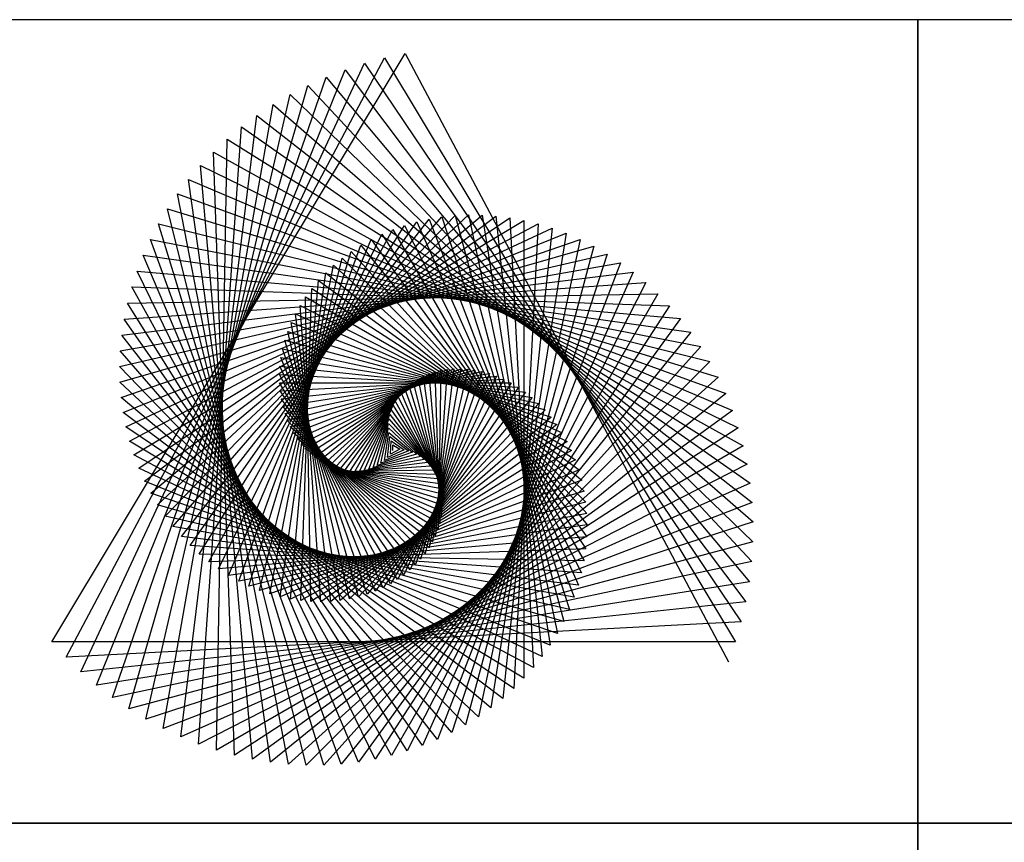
# Model space of a CAD drawing. Extents: x 0 to 1920, y 0 to 1440.
# Tile 10 of 19: x 743 to 1332, y 949 to 1440. Entities that reach past the tile are written whole.
import ezdxf

# ---------------------------------------------------------------- set-up
doc = ezdxf.new("R2010")
doc.units = 0
doc.layers.get('0').update_dxf_attribs({"linetype": 'CONTINUOUS'})

msp = doc.modelspace()

# ---------------------------------------------------------------- linework, layer by layer
at = {"color": 0}
for p, q in [((762.51, 1068.3), (973.68, 1419.74)), ((973.68, 1419.74), (1166.87, 1056.4)), ((771.02, 1059.13), (961.39, 1417.17)), ((779.92, 1050.53), (949.39, 1413.96)), ((949.39, 1413.96), (1174.47, 1080.27)), ((961.39, 1417.17), (1171.01, 1068.3)), ((789.18, 1042.52), (937.71, 1410.15)), ((937.71, 1410.15), (1177.23, 1092.29)), ((798.76, 1035.11), (926.38, 1405.75)), ((808.62, 1028.3), (915.43, 1400.79)), ((915.43, 1400.79), (1180.72, 1116.3)), ((926.38, 1405.75), (1179.32, 1104.31)), ((818.72, 1022.12), (904.88, 1395.31)), ((904.88, 1395.31), (1181.47, 1128.21)), ((829.04, 1016.56), (894.76, 1389.31)), ((894.76, 1389.31), (1181.55, 1140.01)), ((839.52, 1011.64), (885.1, 1382.85)), ((885.1, 1382.85), (1181, 1151.67)), ((850.13, 1007.34), (875.91, 1375.94)), ((875.91, 1375.94), (1179.81, 1163.15)), ((860.84, 1003.68), (867.21, 1368.63)), ((867.21, 1368.63), (1178.02, 1174.41)), ((871.61, 1000.65), (859.03, 1360.93)), ((859.03, 1360.93), (1175.64, 1185.43)), ((882.4, 998.25), (851.38, 1352.9)), ((851.38, 1352.9), (1172.7, 1196.18)), ((893.18, 996.47), (844.26, 1344.55)), ((844.26, 1344.55), (1169.2, 1206.62)), ((903.91, 995.3), (837.7, 1335.93)), ((837.7, 1335.93), (1165.18, 1216.73)), ((914.56, 994.74), (831.7, 1327.06)), ((831.7, 1327.06), (1160.67, 1226.49)), ((808.91, 1188.25), (1053.04, 1318.06)), ((811.48, 1180.02), (1044.63, 1320.11)), ((814.47, 1172.08), (1036.24, 1321.66)), ((817.86, 1164.44), (1027.9, 1322.71)), ((821.62, 1157.11), (1019.64, 1323.27)), ((825.73, 1150.13), (1011.5, 1323.36)), ((925.09, 994.76), (826.27, 1317.99)), ((826.27, 1317.99), (1155.68, 1235.86)), ((830.17, 1143.51), (1003.49, 1322.98)), ((834.91, 1137.25), (995.64, 1322.15)), ((839.92, 1131.38), (987.98, 1320.89)), ((845.17, 1125.9), (980.54, 1319.22)), ((980.54, 1319.22), (1077.14, 1102.25)), ((987.98, 1320.89), (1074.71, 1094.97)), ((995.64, 1322.15), (1071.82, 1087.72)), ((1003.49, 1322.98), (1068.45, 1080.53)), ((1011.5, 1323.36), (1064.62, 1073.44)), ((1019.64, 1323.27), (1060.32, 1066.48)), ((1027.9, 1322.71), (1055.55, 1059.66)), ((1036.24, 1321.66), (1050.32, 1053.03)), ((1053.04, 1318.06), (1038.49, 1040.44)), ((1044.63, 1320.11), (1044.63, 1046.61)), ((805.11, 1205.45), (1069.82, 1312.4)), ((806.78, 1196.73), (1061.45, 1315.49)), ((850.65, 1120.82), (973.32, 1317.14)), ((856.31, 1116.15), (966.36, 1314.69)), ((966.36, 1314.69), (1080.61, 1116.81)), ((973.32, 1317.14), (1079.1, 1109.54)), ((1069.82, 1312.4), (1024.92, 1028.94)), ((1061.45, 1315.49), (1031.92, 1034.54)), ((803.92, 1214.38), (1078.12, 1308.79)), ((935.47, 995.36), (821.4, 1308.75)), ((821.4, 1308.75), (1150.25, 1244.83)), ((862.13, 1111.9), (959.67, 1311.89)), ((868.1, 1108.08), (953.27, 1308.75)), ((953.27, 1308.75), (1082.29, 1131.17)), ((959.67, 1311.89), (1081.67, 1124.02)), ((1078.12, 1308.79), (1017.51, 1023.66)), ((803.23, 1223.49), (1086.32, 1304.67)), ((874.16, 1104.67), (947.18, 1305.29)), ((880.31, 1101.68), (941.42, 1301.55)), ((941.42, 1301.55), (1082.27, 1145.12)), ((947.18, 1305.29), (1082.49, 1138.21)), ((1086.32, 1304.67), (1009.71, 1018.75)), ((803.05, 1232.75), (1094.38, 1300.02)), ((803.39, 1242.14), (1102.28, 1294.85)), ((945.67, 996.53), (817.12, 1299.37)), ((817.12, 1299.37), (1144.4, 1253.38)), ((886.51, 1099.12), (935.98, 1297.55)), ((935.98, 1297.55), (1081.65, 1151.88)), ((1102.28, 1294.85), (992.98, 1010.11)), ((1094.38, 1300.02), (1001.52, 1014.22)), ((804.28, 1251.63), (1109.98, 1289.17)), ((955.66, 998.23), (813.41, 1289.89)), ((813.41, 1289.89), (1138.17, 1261.48)), ((892.73, 1096.98), (930.9, 1293.3)), ((898.96, 1095.25), (926.17, 1288.84)), ((926.17, 1288.84), (1079.26, 1164.87)), ((930.9, 1293.3), (1080.64, 1158.47)), ((1109.98, 1289.17), (984.1, 1006.42)), ((805.72, 1261.18), (1117.46, 1282.98)), ((905.15, 1093.92), (921.8, 1284.2)), ((921.8, 1284.2), (1077.54, 1171.05)), ((1117.46, 1282.98), (974.9, 1003.2)), ((965.41, 1000.47), (810.28, 1280.34)), ((810.28, 1280.34), (1131.58, 1269.12)), ((911.3, 1093), (917.8, 1279.39)), ((917.8, 1279.39), (1075.47, 1177)), ((807.71, 1270.76), (1124.66, 1276.29)), ((917.36, 1092.47), (914.18, 1274.44)), ((914.18, 1274.44), (1073.1, 1182.69)), ((1124.66, 1276.29), (965.41, 1000.47)), ((974.9, 1003.2), (807.71, 1270.76)), ((923.32, 1092.32), (910.94, 1269.38)), ((910.94, 1269.38), (1070.43, 1188.12)), ((1131.58, 1269.12), (955.66, 998.23)), ((984.1, 1006.42), (805.72, 1261.18)), ((929.17, 1092.53), (908.08, 1264.24)), ((908.08, 1264.24), (1067.5, 1193.27)), ((1138.17, 1261.48), (945.67, 996.53)), ((940.39, 1094.01), (903.5, 1253.8)), ((903.5, 1253.8), (1060.9, 1202.66)), ((934.86, 1093.1), (905.6, 1259.04)), ((905.6, 1259.04), (1064.31, 1198.12)), ((1144.4, 1253.38), (935.47, 995.36)), ((992.98, 1010.11), (804.28, 1251.63)), ((945.73, 1095.24), (901.77, 1248.56)), ((901.77, 1248.56), (1057.28, 1206.89)), ((1001.52, 1014.22), (803.39, 1242.14)), ((950.87, 1096.77), (900.41, 1243.33)), ((900.41, 1243.33), (1053.49, 1210.79)), ((1150.25, 1244.83), (925.09, 994.76)), ((955.79, 1098.6), (899.41, 1238.14)), ((899.41, 1238.14), (1049.54, 1214.36)), ((1155.68, 1235.86), (914.56, 994.74)), ((1009.71, 1018.75), (803.05, 1232.75)), ((960.47, 1100.69), (898.77, 1233.01)), ((898.77, 1233.01), (1045.46, 1217.59)), ((901.72, 1204.78), (1019.59, 1229.83)), ((903.22, 1200.67), (1015.27, 1230.69)), ((904.96, 1196.78), (1011, 1231.24)), ((906.93, 1193.12), (1006.82, 1231.47)), ((909.1, 1189.7), (1002.74, 1231.39)), ((911.45, 1186.54), (998.77, 1231.03)), ((913.98, 1183.64), (994.95, 1230.39)), ((1019.59, 1229.83), (979.87, 1114.48)), ((1015.27, 1230.69), (982.88, 1117.75)), ((1011, 1231.24), (985.58, 1121.13)), ((1006.82, 1231.47), (987.98, 1124.62)), ((1002.74, 1231.39), (990.06, 1128.17)), ((998.77, 1231.03), (991.83, 1131.77)), ((994.95, 1230.39), (993.29, 1135.4)), ((964.9, 1103.03), (898.47, 1227.97)), ((898.47, 1227.97), (1041.27, 1220.49)), ((898.86, 1218.23), (1032.68, 1225.25)), ((899.53, 1213.58), (1028.32, 1227.11)), ((900.49, 1209.08), (1023.95, 1228.64)), ((1160.67, 1226.49), (903.91, 995.3)), ((916.64, 1181.01), (991.28, 1229.48)), ((919.43, 1178.65), (987.79, 1228.32)), ((922.32, 1176.58), (984.49, 1226.93)), ((925.28, 1174.8), (981.39, 1225.32)), ((1032.68, 1225.25), (969.06, 1105.61)), ((1028.32, 1227.11), (972.95, 1108.39)), ((1023.95, 1228.64), (976.56, 1111.35)), ((981.39, 1225.32), (996.08, 1149.74)), ((984.49, 1226.93), (995.83, 1146.22)), ((987.79, 1228.32), (995.28, 1142.65)), ((991.28, 1229.48), (994.44, 1139.03)), ((1017.51, 1023.66), (803.23, 1223.49)), ((969.06, 1105.61), (898.5, 1223.04)), ((898.5, 1223.04), (1037, 1223.04)), ((972.95, 1108.39), (898.86, 1218.23)), ((928.3, 1173.31), (978.51, 1223.51)), ((931.36, 1172.1), (975.86, 1221.52)), ((934.43, 1171.19), (973.45, 1219.37)), ((1041.27, 1220.49), (960.47, 1100.69)), ((1037, 1223.04), (964.9, 1103.03)), ((973.45, 1219.37), (995.17, 1159.7)), ((975.86, 1221.52), (995.74, 1156.49)), ((978.51, 1223.51), (996.05, 1153.17)), ((1024.92, 1028.94), (803.92, 1214.38)), ((1165.18, 1216.73), (893.18, 996.47)), ((976.56, 1111.35), (899.53, 1213.58)), ((937.49, 1170.56), (971.29, 1217.08)), ((940.52, 1170.21), (969.39, 1214.66)), ((943.5, 1170.15), (967.75, 1212.15)), ((1049.54, 1214.36), (950.87, 1096.77)), ((1045.46, 1217.59), (955.79, 1098.6)), ((967.75, 1212.15), (991.99, 1168.42)), ((969.39, 1214.66), (993.28, 1165.68)), ((971.29, 1217.08), (994.34, 1162.77)), ((1169.2, 1206.62), (882.4, 998.25)), ((979.87, 1114.48), (900.49, 1209.08)), ((1057.28, 1206.89), (940.39, 1094.01)), ((1053.49, 1210.79), (945.73, 1095.24)), ((946.41, 1170.35), (966.38, 1209.55)), ((949.22, 1170.81), (965.28, 1206.9)), ((965.28, 1206.9), (988.8, 1173.31)), ((966.38, 1209.55), (990.49, 1170.97)), ((1031.92, 1034.54), (805.11, 1205.45)), ((982.88, 1117.75), (901.72, 1204.78)), ((985.58, 1121.13), (903.22, 1200.67)), ((1060.9, 1202.66), (934.86, 1093.1)), ((951.92, 1171.53), (964.46, 1204.21)), ((954.49, 1172.49), (963.92, 1201.5)), ((963.92, 1201.5), (984.91, 1177.35)), ((964.46, 1204.21), (986.94, 1175.44)), ((1038.49, 1040.44), (806.78, 1196.73)), ((1172.7, 1196.18), (871.61, 1000.65)), ((987.98, 1124.62), (904.96, 1196.78)), ((1064.31, 1198.12), (929.17, 1092.53)), ((956.92, 1173.68), (963.65, 1198.8)), ((959.18, 1175.09), (963.65, 1196.12)), ((963.65, 1198.8), (982.75, 1179.02)), ((963.65, 1196.12), (980.47, 1180.44)), ((990.06, 1128.17), (906.93, 1193.12)), ((991.83, 1131.77), (909.1, 1189.7)), ((1067.5, 1193.27), (923.32, 1092.32)), ((961.26, 1176.7), (963.92, 1193.49)), ((963.14, 1178.5), (964.45, 1190.94)), ((963.92, 1193.49), (978.09, 1181.6)), ((964.45, 1190.94), (975.63, 1182.51)), ((964.82, 1180.48), (965.23, 1188.47)), ((965.23, 1188.47), (973.11, 1183.15)), ((1044.63, 1046.61), (808.91, 1188.25)), ((1175.64, 1185.43), (860.84, 1003.68)), ((1073.1, 1182.69), (911.3, 1093)), ((993.29, 1135.4), (911.45, 1186.54)), ((994.44, 1139.03), (913.98, 1183.64)), ((1070.43, 1188.12), (917.36, 1092.47)), ((973.11, 1183.15), (963.14, 1178.5)), ((970.55, 1183.53), (964.82, 1180.48)), ((966.27, 1182.6), (966.27, 1186.1)), ((966.27, 1186.1), (970.55, 1183.53)), ((1050.32, 1053.03), (811.48, 1180.02)), ((1075.47, 1177), (905.15, 1093.92)), ((995.28, 1142.65), (916.64, 1181.01)), ((995.83, 1146.22), (919.43, 1178.65)), ((984.91, 1177.35), (951.92, 1171.53)), ((982.75, 1179.02), (954.49, 1172.49)), ((980.47, 1180.44), (956.92, 1173.68)), ((978.09, 1181.6), (959.18, 1175.09)), ((975.63, 1182.51), (961.26, 1176.7)), ((1055.55, 1059.66), (814.47, 1172.08)), ((1178.02, 1174.41), (850.13, 1007.34)), ((1077.54, 1171.05), (898.96, 1095.25)), ((996.08, 1149.74), (922.32, 1176.58)), ((996.05, 1153.17), (925.28, 1174.8)), ((995.74, 1156.49), (928.3, 1173.31)), ((995.17, 1159.7), (931.36, 1172.1)), ((994.34, 1162.77), (934.43, 1171.19)), ((990.49, 1170.97), (943.5, 1170.15)), ((988.8, 1173.31), (946.41, 1170.35)), ((986.94, 1175.44), (949.22, 1170.81)), ((993.28, 1165.68), (937.49, 1170.56)), ((991.99, 1168.42), (940.52, 1170.21)), ((1060.32, 1066.48), (817.86, 1164.44)), ((1179.81, 1163.15), (839.52, 1011.64)), ((1079.26, 1164.87), (892.73, 1096.98)), ((1064.62, 1073.44), (821.62, 1157.11)), ((1080.64, 1158.47), (886.51, 1099.12)), ((1068.45, 1080.53), (825.73, 1150.13)), ((1181, 1151.67), (829.04, 1016.56)), ((1081.65, 1151.88), (880.31, 1101.68)), ((1071.82, 1087.72), (830.17, 1143.51)), ((1082.27, 1145.12), (874.16, 1104.67)), ((1181.55, 1140.01), (818.72, 1022.12)), ((1074.71, 1094.97), (834.91, 1137.25)), ((1082.49, 1138.21), (868.1, 1108.08)), ((1077.14, 1102.25), (839.92, 1131.38)), ((1082.29, 1131.17), (862.13, 1111.9)), ((1181.47, 1128.21), (808.62, 1028.3)), ((1079.1, 1109.54), (845.17, 1125.9)), ((1081.67, 1124.02), (856.31, 1116.15)), ((1080.61, 1116.81), (850.65, 1120.82)), ((1180.72, 1116.3), (798.76, 1035.11)), ((1179.32, 1104.31), (789.18, 1042.52)), ((1177.23, 1092.29), (779.92, 1050.53)), ((1174.47, 1080.27), (771.02, 1059.13)), ((1171.01, 1068.3), (762.51, 1068.3))]:
    msp.add_line(p, q, dxfattribs=at)
for points in [[(1280, 1440), (640, 1440), (640, 960), (1280, 960)], [(1920, 1440), (1280, 1440), (1280, 960), (1920, 960)], [(1280, 960), (640, 960), (640, 480), (1280, 480)], [(1920, 960), (1280, 960), (1280, 480), (1920, 480)]]:
    msp.add_lwpolyline(points, close=True, dxfattribs=at)

doc.saveas('drawing.dxf')
